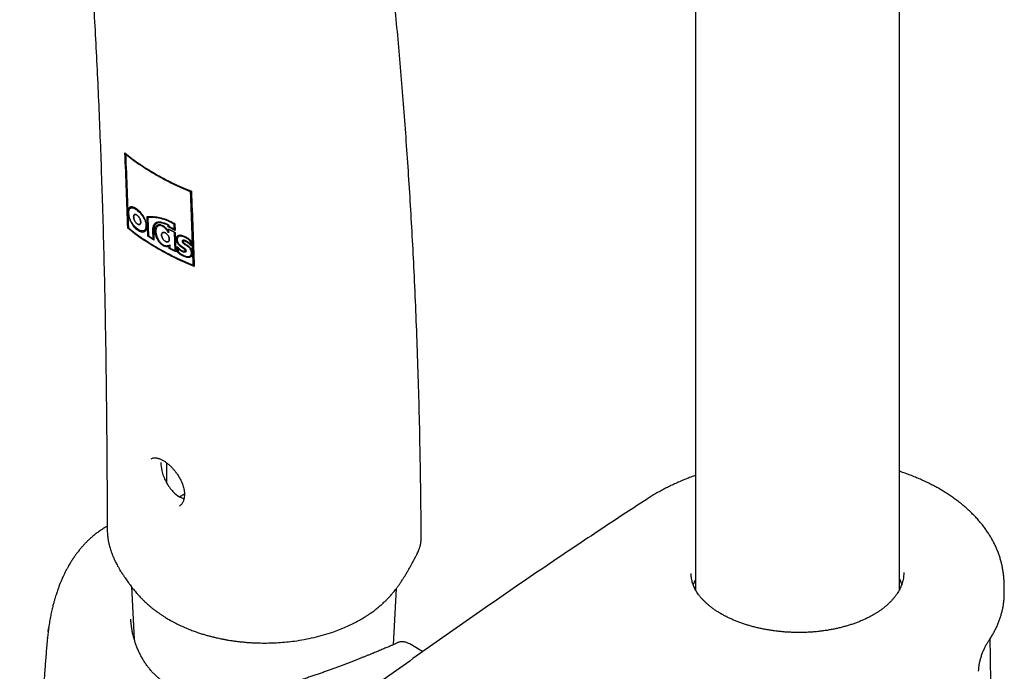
# Model space of a CAD drawing. Header units: millimetres. Extents: x 8 to 1577, y 12 to 2534.
# Tile 10 of 65: x 1339 to 1425, y 748 to 805. Entities that reach past the tile are written whole.
import ezdxf

# ---------------------------------------------------------------- set-up
doc = ezdxf.new("R2010")
doc.units = ezdxf.units.MM

msp = doc.modelspace()

# ---------------------------------------------------------------- linework, layer by layer
at = {"color": 7, "linetype": 'Continuous', "lineweight": 30}
for p, q in [((1415.734, 755.187), (1415.734, 1046.918)), ((1397.934, 1041.382), (1397.934, 755.174)), ((1348.356, 793.028), (1348.353, 793.11)), ((1348.54, 788.202), (1348.533, 788.403)), ((1348.563, 787.539), (1348.556, 787.741)), ((1349.035, 787.884), (1349.021, 787.877)), ((1349.021, 787.877), (1349.021, 787.877)), ((1350.169, 785.979), (1350.11, 787.685)), ((1350.179, 787.597), (1350.327, 787.682)), ((1350.179, 787.597), (1350.234, 786.016)), ((1350.327, 787.682), (1350.743, 787.688)), ((1348.427, 786.69), (1348.488, 786.717)), ((1349.478, 787.001), (1349.478, 787.001)), ((1350.043, 786.592), (1349.99, 786.558)), ((1351.204, 786.953), (1351.059, 786.862)), ((1352.567, 786.491), (1351.962, 786.796)), ((1351.969, 786.597), (1352.498, 786.329)), ((1351.976, 786.405), (1351.969, 786.597)), ((1352.498, 786.329), (1351.969, 786.597)), ((1351.969, 786.597), (1351.976, 786.405)), ((1352.024, 786.842), (1352.488, 786.608)), ((1352.473, 787.023), (1352.536, 787.068)), ((1352.488, 786.608), (1352.473, 787.023)), ((1352.488, 786.608), (1352.561, 786.66)), ((1352.546, 787.057), (1352.567, 786.491)), ((1350.717, 785.641), (1350.169, 785.979)), ((1350.234, 786.016), (1350.645, 785.762)), ((1350.645, 785.762), (1350.621, 786.476)), ((1350.645, 785.762), (1350.711, 785.802)), ((1350.69, 786.434), (1350.717, 785.641)), ((1351.976, 786.405), (1351.98, 786.281)), ((1352.498, 786.329), (1352.574, 786.292)), ((1352.554, 784.723), (1352.498, 786.329)), ((1352.574, 786.292), (1352.632, 784.606)), ((1352.974, 786.032), (1352.843, 785.935)), ((1352.027, 784.911), (1352.021, 785.098)), ((1352.632, 784.606), (1352.027, 784.911)), ((1352.089, 785.233), (1352.098, 784.952)), ((1352.098, 784.952), (1352.554, 784.723)), ((1352.748, 784.623), (1352.732, 785.077)), ((1352.813, 784.91), (1352.866, 784.949)), ((1352.813, 784.91), (1352.823, 784.63)), ((1353.883, 785.57), (1353.932, 785.612)), ((1353.892, 785.304), (1353.883, 785.57)), ((1353.892, 785.304), (1353.97, 785.371)), ((1353.962, 785.587), (1353.978, 785.141)), ((1352.554, 784.723), (1352.626, 784.775)), ((1353.885, 784.264), (1354.001, 784.363)), ((1354, 784.364), (1354.058, 784.44)), ((1354.218, 783.492), (1354.137, 783.524)), ((1351.803, 766.237), (1351.806, 764.504)), ((1352.937, 763.273), (1353.37, 763.506)), ((1352.94, 763.271), (1353.37, 763.511)), ((1374.006, 759.64), (1374.005, 759.656)), ((1373.669, 758.326), (1373.658, 758.3)), ((1347.832, 756.759), (1347.78, 756.851)), ((1347.83, 756.758), (1347.847, 756.732)), ((1424.866, 755.036), (1424.849, 755.824)), ((1348.747, 755.431), (1348.989, 750.862)), ((1371.597, 750.372), (1371.857, 755.275)), ((1348.696, 752.596), (1348.696, 752.588)), ((1341.489, 751.512), (1341.523, 751.796)), ((1341.424, 750.934), (1341.429, 750.989)), ((1373.188, 750.352), (1373.184, 750.354)), ((1374.155, 749.759), (1373.187, 750.35))]:
    msp.add_line(p, q, dxfattribs=at)
at = {"color": 7, "linetype": 'Continuous', "lineweight": 30, "flags": 128}
for points in [[(1348.842, 788.503), (1348.761, 788.465), (1348.679, 788.426)], [(1349.845, 786.472), (1349.919, 786.512), (1349.992, 786.553)], [(1351.969, 786.597), (1351.973, 786.489), (1351.976, 786.405)]]:
    msp.add_lwpolyline(points, dxfattribs=at)
at = {"color": 7, "linetype": 'Continuous', "lineweight": 30}
for points, knots in [([(1374.014, 759.64), (1374.012, 760.232), (1374.005, 762.072), (1373.966, 765.131), (1373.9, 768.802), (1373.809, 772.414), (1373.696, 775.966), (1373.562, 779.459), (1373.411, 782.798), (1373.246, 785.988), (1373.07, 789.031), (1372.879, 792.024), (1372.673, 794.965), (1372.453, 797.856), (1372.22, 800.696), (1371.973, 803.485), (1371.715, 806.223), (1371.445, 808.91), (1371.164, 811.546), (1370.872, 814.132), (1370.577, 816.62), (1370.278, 819.013), (1369.979, 821.313), (1369.672, 823.568), (1369.359, 825.78), (1369.073, 827.717), (1368.819, 829.391), (1368.598, 830.808), (1368.376, 832.198), (1368.154, 833.553), (1367.935, 834.864), (1367.723, 836.109), (1367.517, 837.289), (1367.319, 838.405), (1367.125, 839.484), (1366.934, 840.524), (1366.747, 841.526), (1366.564, 842.491), (1366.386, 843.418), (1366.212, 844.308), (1366.044, 845.16), (1365.881, 845.972), (1365.725, 846.742), (1365.575, 847.473), (1365.431, 848.168), (1365.291, 848.835), (1365.156, 849.473), (1365.026, 850.082), (1364.903, 850.654), (1364.787, 851.19), (1364.687, 851.646), (1364.603, 852.029), (1364.533, 852.345), (1364.467, 852.642), (1364.406, 852.914), (1364.352, 853.154), (1364.307, 853.353), (1364.277, 853.486), (1364.259, 853.566), (1364.25, 853.606), (1364.242, 853.642), (1364.233, 853.684), (1364.217, 853.751), (1364.194, 853.854), (1364.161, 854), (1364.119, 854.184), (1364.068, 854.407), (1364.008, 854.668), (1363.939, 854.967), (1363.861, 855.305), (1363.774, 855.681), (1363.677, 856.094), (1363.571, 856.546), (1363.455, 857.035), (1363.329, 857.563), (1363.193, 858.129), (1363.047, 858.733), (1362.89, 859.374), (1362.722, 860.052), (1362.545, 860.762), (1362.358, 861.502), (1362.23, 862.003), (1362.165, 862.258)], [0, 0, 0, 0, 0.016216, 0.050377, 0.084108, 0.117405, 0.150264, 0.182681, 0.214652, 0.243566, 0.272101, 0.300255, 0.328026, 0.355413, 0.382415, 0.409029, 0.435255, 0.461092, 0.486538, 0.511592, 0.536255, 0.559149, 0.581692, 0.603886, 0.625729, 0.647222, 0.661529, 0.675677, 0.689642, 0.703237, 0.716423, 0.729199, 0.740869, 0.752175, 0.763117, 0.773694, 0.783907, 0.793756, 0.803241, 0.812362, 0.82112, 0.829513, 0.837403, 0.844943, 0.852131, 0.858969, 0.865665, 0.871988, 0.877936, 0.883511, 0.888712, 0.892199, 0.895494, 0.8986, 0.901507, 0.90404, 0.906124, 0.907757, 0.908223, 0.908633, 0.908989, 0.909355, 0.909961, 0.911081, 0.912605, 0.914531, 0.916862, 0.919595, 0.922732, 0.926272, 0.930215, 0.934561, 0.93931, 0.944462, 0.950017, 0.955996, 0.962381, 0.969172, 0.976368, 0.983969, 0.991828, 1, 1, 1, 1]), ([(1339.005, 858.432), (1339.008, 858.415), (1339.167, 857.676), (1339.457, 856.234), (1339.878, 854.095), (1340.28, 851.95), (1340.671, 849.762), (1341.052, 847.529), (1341.422, 845.25), (1341.781, 842.926), (1342.129, 840.556), (1342.465, 838.141), (1342.788, 835.679), (1343.097, 833.187), (1343.393, 830.664), (1343.674, 828.111), (1343.942, 825.514), (1344.204, 822.8), (1344.46, 819.966), (1344.706, 817.01), (1344.937, 814.002), (1345.153, 810.942), (1345.353, 807.83), (1345.535, 804.727), (1345.698, 801.636), (1345.845, 798.56), (1345.979, 795.439), (1346.099, 792.272), (1346.21, 788.935), (1346.311, 785.422), (1346.4, 781.731), (1346.474, 777.987), (1346.533, 774.189), (1346.578, 770.338), (1346.609, 766.436), (1346.627, 763.155), (1346.63, 761.171), (1346.631, 760.509)], [0, 0, 0, 0, 0.000581, 0.024852, 0.0481, 0.071702, 0.095657, 0.119967, 0.144631, 0.169651, 0.195027, 0.220758, 0.246846, 0.273289, 0.299606, 0.326267, 0.35327, 0.380615, 0.410528, 0.440839, 0.471546, 0.502647, 0.534141, 0.566025, 0.596444, 0.627205, 0.658307, 0.689747, 0.721522, 0.757377, 0.793639, 0.830304, 0.867365, 0.904817, 0.942651, 0.98086, 1, 1, 1, 1]), ([(1348.181, 793.246), (1348.383, 793.082), (1348.786, 792.753), (1349.443, 792.289), (1350.13, 791.842), (1350.847, 791.414), (1351.586, 791.002), (1352.352, 790.609), (1353.145, 790.237), (1353.7, 790.012), (1353.978, 789.9)], [0, 0, 0, 0, 0.124983, 0.249983, 0.374977, 0.5, 0.625023, 0.750017, 0.875017, 1, 1, 1, 1]), ([(1348.427, 786.69), (1348.39, 787.785), (1348.315, 789.975), (1348.226, 792.156), (1348.181, 793.246)], [0, 0, 0, 0, 0.499925, 1, 1, 1, 1]), ([(1348.242, 793.118), (1348.286, 792.054), (1348.373, 789.927), (1348.446, 787.79), (1348.482, 786.722)], [0, 0, 0, 0, 0.500073, 1, 1, 1, 1]), ([(1353.899, 789.852), (1353.629, 789.963), (1353.09, 790.184), (1352.318, 790.548), (1351.571, 790.932), (1350.85, 791.334), (1350.151, 791.752), (1349.48, 792.187), (1348.836, 792.639), (1348.44, 792.958), (1348.242, 793.118)], [0, 0, 0, 0, 0.124986, 0.249984, 0.374978, 0.5, 0.625022, 0.750016, 0.875014, 1, 1, 1, 1]), ([(1354.139, 783.456), (1354.103, 784.524), (1354.031, 786.661), (1353.943, 788.788), (1353.899, 789.852)], [0, 0, 0, 0, 0.499927, 1, 1, 1, 1]), ([(1353.978, 789.9), (1354.023, 788.81), (1354.113, 786.629), (1354.186, 784.439), (1354.223, 783.344)], [0, 0, 0, 0, 0.500075, 1, 1, 1, 1]), ([(1349.214, 788.346), (1349.268, 788.304), (1349.373, 788.225), (1349.527, 788.075), (1349.67, 787.906), (1349.802, 787.717), (1349.917, 787.509), (1350.005, 787.29), (1350.064, 787.073), (1350.088, 786.869), (1350.078, 786.685), (1350.032, 786.535), (1349.957, 786.421), (1349.852, 786.357), (1349.728, 786.339), (1349.589, 786.361), (1349.436, 786.424), (1349.276, 786.525), (1349.118, 786.653), (1348.971, 786.805), (1348.836, 786.98), (1348.715, 787.175), (1348.611, 787.39), (1348.532, 787.614), (1348.48, 787.836), (1348.457, 788.043), (1348.465, 788.225), (1348.505, 788.372), (1348.571, 788.48), (1348.664, 788.537), (1348.778, 788.548), (1348.908, 788.52), (1349.054, 788.454), (1349.159, 788.383), (1349.214, 788.346)], [0, 0, 0, 0, 0.0334886, 0.0643504, 0.0944445, 0.12478, 0.1553757, 0.1866978, 0.2180375, 0.2494143, 0.2807436, 0.3124651, 0.3437812, 0.3739497, 0.4039174, 0.4341433, 0.4656456, 0.4993277, 0.5327262, 0.5637084, 0.5939145, 0.6243274, 0.6550334, 0.6863867, 0.717915, 0.7493612, 0.7808192, 0.8126316, 0.8439855, 0.8742542, 0.9043192, 0.9346449, 0.9662403, 1, 1, 1, 1]), ([(1349.216, 788.266), (1349.165, 788.301), (1349.067, 788.368), (1348.93, 788.43), (1348.809, 788.455), (1348.704, 788.445), (1348.618, 788.392), (1348.558, 788.294), (1348.523, 788.16), (1348.515, 787.995), (1348.536, 787.807), (1348.584, 787.606), (1348.656, 787.403), (1348.751, 787.208), (1348.862, 787.03), (1348.986, 786.869), (1349.125, 786.726), (1349.274, 786.606), (1349.423, 786.511), (1349.566, 786.451), (1349.694, 786.431), (1349.808, 786.447), (1349.903, 786.505), (1349.971, 786.607), (1350.012, 786.745), (1350.021, 786.911), (1349.998, 787.099), (1349.945, 787.295), (1349.866, 787.493), (1349.762, 787.682), (1349.642, 787.855), (1349.51, 788.012), (1349.366, 788.152), (1349.267, 788.227), (1349.216, 788.266)], [0, 0, 0, 0, 0.0345202, 0.0665525, 0.0970973, 0.1272574, 0.1576324, 0.1883148, 0.2193283, 0.2505937, 0.2818641, 0.3129165, 0.3436723, 0.3741125, 0.4042303, 0.434602, 0.4663936, 0.5006935, 0.5350626, 0.5669823, 0.5974251, 0.6274696, 0.6576881, 0.6881978, 0.7191294, 0.7505269, 0.7819251, 0.8128661, 0.843416, 0.8737264, 0.9037357, 0.9339416, 0.9656323, 1, 1, 1, 1]), ([(1349.26, 787.054), (1349.231, 787.077), (1349.175, 787.122), (1349.098, 787.215), (1349.034, 787.319), (1348.984, 787.432), (1348.952, 787.55), (1348.939, 787.662), (1348.944, 787.761), (1348.97, 787.836), (1349.014, 787.88), (1349.074, 787.893), (1349.148, 787.876), (1349.204, 787.84), (1349.232, 787.822)], [0, 0, 0, 0, 0.08917, 0.171922, 0.251146, 0.329959, 0.411666, 0.499658, 0.587784, 0.669805, 0.74894, 0.828338, 0.911044, 1, 1, 1, 1]), ([(1349.016, 787.875), (1349.004, 787.867), (1348.98, 787.849), (1348.956, 787.801), (1348.943, 787.738), (1348.94, 787.661), (1348.948, 787.577), (1348.967, 787.49), (1348.996, 787.404), (1349.034, 787.32), (1349.08, 787.242), (1349.134, 787.169), (1349.195, 787.104), (1349.238, 787.071), (1349.26, 787.054)], [0, 0, 0, 0, 0.079062, 0.159338, 0.243904, 0.332366, 0.420527, 0.504996, 0.584772, 0.663563, 0.74264, 0.823601, 0.909612, 1, 1, 1, 1]), ([(1349.26, 787.054), (1349.239, 787.07), (1349.199, 787.101), (1349.14, 787.164), (1349.085, 787.236), (1349.036, 787.318), (1348.996, 787.405), (1348.966, 787.494), (1348.948, 787.58), (1348.94, 787.661), (1348.942, 787.735), (1348.956, 787.798), (1348.979, 787.847), (1349.004, 787.866), (1349.017, 787.875)], [0, 0, 0, 0, 0.084786, 0.166284, 0.250576, 0.332945, 0.415948, 0.499779, 0.581817, 0.666946, 0.751654, 0.833582, 0.917021, 1, 1, 1, 1]), ([(1349.07, 787.887), (1349.084, 787.886), (1349.116, 787.885), (1349.171, 787.862), (1349.212, 787.835), (1349.232, 787.822)], [0, 0, 0, 0, 0.295759, 0.641179, 1, 1, 1, 1]), ([(1349.232, 787.822), (1349.211, 787.836), (1349.168, 787.864), (1349.114, 787.886), (1349.084, 787.887), (1349.071, 787.887)], [0, 0, 0, 0, 0.380093, 0.74368, 1, 1, 1, 1]), ([(1349.521, 787.042), (1349.528, 787.054), (1349.544, 787.081), (1349.557, 787.141), (1349.559, 787.218), (1349.55, 787.302), (1349.53, 787.39), (1349.5, 787.476), (1349.46, 787.558), (1349.413, 787.636), (1349.357, 787.708), (1349.296, 787.772), (1349.254, 787.805), (1349.232, 787.822)], [0, 0, 0, 0, 0.068214, 0.161736, 0.260371, 0.358863, 0.453181, 0.541963, 0.629562, 0.717081, 0.806493, 0.901145, 1, 1, 1, 1]), ([(1349.232, 787.822), (1349.261, 787.799), (1349.316, 787.755), (1349.394, 787.663), (1349.46, 787.56), (1349.512, 787.447), (1349.546, 787.33), (1349.56, 787.217), (1349.555, 787.117), (1349.528, 787.042), (1349.482, 786.996), (1349.42, 786.983), (1349.344, 787), (1349.288, 787.036), (1349.26, 787.054)], [0, 0, 0, 0, 0.0882186, 0.1705719, 0.2498313, 0.3290058, 0.4113352, 0.5002012, 0.588848, 0.670544, 0.7489188, 0.8276611, 0.9102905, 1, 1, 1, 1]), ([(1349.232, 787.822), (1349.253, 787.806), (1349.293, 787.774), (1349.353, 787.712), (1349.409, 787.641), (1349.459, 787.559), (1349.501, 787.473), (1349.531, 787.385), (1349.55, 787.299), (1349.558, 787.219), (1349.557, 787.144), (1349.543, 787.082), (1349.528, 787.044), (1349.515, 787.033), (1349.515, 787.032)], [0, 0, 0, 0, 0.091899, 0.180504, 0.271897, 0.361461, 0.451543, 0.542625, 0.631657, 0.72413, 0.816381, 0.905038, 0.995728, 1, 1, 1, 1]), ([(1350.11, 787.685), (1350.206, 787.691), (1350.392, 787.704), (1350.677, 787.698), (1350.954, 787.672), (1351.204, 787.628), (1351.435, 787.567), (1351.651, 787.497), (1351.91, 787.397), (1352.208, 787.256), (1352.434, 787.123), (1352.546, 787.057)], [0, 0, 0, 0, 0.139248, 0.268916, 0.389421, 0.50128, 0.581256, 0.668063, 0.753993, 0.877146, 1, 1, 1, 1]), ([(1352.473, 787.023), (1352.368, 787.083), (1352.157, 787.204), (1351.898, 787.322), (1351.694, 787.402), (1351.539, 787.455), (1351.389, 787.498), (1351.203, 787.544), (1350.981, 787.582), (1350.718, 787.607), (1350.447, 787.613), (1350.271, 787.603), (1350.179, 787.597)], [0, 0, 0, 0, 0.122252, 0.245023, 0.307069, 0.369773, 0.435559, 0.496713, 0.608958, 0.72997, 0.860195, 1, 1, 1, 1]), ([(1354.223, 783.344), (1353.945, 783.456), (1353.39, 783.68), (1352.596, 784.052), (1351.83, 784.444), (1351.09, 784.856), (1350.374, 785.284), (1349.687, 785.731), (1349.031, 786.197), (1348.628, 786.526), (1348.427, 786.69)], [0, 0, 0, 0, 0.124988, 0.249988, 0.37498, 0.5, 0.62502, 0.750012, 0.875012, 1, 1, 1, 1]), ([(1348.482, 786.722), (1348.68, 786.562), (1349.075, 786.242), (1349.718, 785.789), (1350.389, 785.354), (1351.088, 784.936), (1351.809, 784.534), (1352.556, 784.15), (1353.328, 783.787), (1353.869, 783.566), (1354.139, 783.456)], [0, 0, 0, 0, 0.124991, 0.249989, 0.37498, 0.5, 0.625019, 0.750011, 0.875009, 1, 1, 1, 1]), ([(1349.26, 787.054), (1349.282, 787.04), (1349.324, 787.012), (1349.384, 786.99), (1349.437, 786.984), (1349.465, 786.996), (1349.479, 787.001)], [0, 0, 0, 0, 0.272021, 0.530416, 0.772814, 1, 1, 1, 1]), ([(1349.479, 787.001), (1349.464, 786.996), (1349.434, 786.984), (1349.38, 786.991), (1349.321, 787.014), (1349.28, 787.04), (1349.26, 787.054)], [0, 0, 0, 0, 0.242246, 0.49651, 0.742307, 1, 1, 1, 1]), ([(1350.125, 787.245), (1350.131, 787.225), (1350.155, 787.139), (1350.166, 786.997), (1350.165, 786.861), (1350.146, 786.801), (1350.141, 786.786)], [0, 0, 0, 0, 0.11463, 0.493853, 0.873063, 1, 1, 1, 1]), ([(1350.621, 786.476), (1350.62, 786.524), (1350.62, 786.619), (1350.633, 786.75), (1350.658, 786.869), (1350.696, 786.972), (1350.75, 787.056), (1350.817, 787.124), (1350.895, 787.175), (1351.01, 787.219), (1351.17, 787.24), (1351.384, 787.22), (1351.621, 787.156), (1351.79, 787.083), (1351.878, 787.045)], [0, 0, 0, 0, 0.0667041, 0.1326256, 0.1970341, 0.2594622, 0.3215017, 0.3840242, 0.446202, 0.5070631, 0.6257214, 0.7449061, 0.8685491, 1, 1, 1, 1]), ([(1351.885, 786.963), (1351.801, 787), (1351.637, 787.07), (1351.408, 787.13), (1351.204, 787.149), (1351.053, 787.13), (1350.947, 787.089), (1350.877, 787.042), (1350.818, 786.979), (1350.768, 786.9), (1350.729, 786.806), (1350.703, 786.695), (1350.689, 786.572), (1350.69, 786.481), (1350.69, 786.434)], [0, 0, 0, 0, 0.135124, 0.26174, 0.382316, 0.499695, 0.55905, 0.617924, 0.677202, 0.737747, 0.801345, 0.865685, 0.931634, 1, 1, 1, 1]), ([(1350.944, 787.19), (1350.927, 787.174), (1350.887, 787.137), (1350.84, 787.057), (1350.811, 786.991), (1350.803, 786.951), (1350.803, 786.95)], [0, 0, 0, 0, 0.2654586, 0.6247023, 0.9863796, 1, 1, 1, 1]), ([(1352.021, 785.098), (1351.99, 785.087), (1351.931, 785.067), (1351.834, 785.058), (1351.734, 785.068), (1351.631, 785.098), (1351.526, 785.148), (1351.422, 785.217), (1351.32, 785.306), (1351.222, 785.412), (1351.131, 785.53), (1351.049, 785.655), (1350.978, 785.786), (1350.919, 785.921), (1350.872, 786.055), (1350.838, 786.186), (1350.816, 786.316), (1350.806, 786.441), (1350.808, 786.56), (1350.824, 786.667), (1350.853, 786.762), (1350.895, 786.844), (1350.949, 786.91), (1351.015, 786.959), (1351.092, 786.989), (1351.178, 787), (1351.274, 786.991), (1351.378, 786.96), (1351.485, 786.909), (1351.592, 786.839), (1351.698, 786.753), (1351.8, 786.65), (1351.896, 786.534), (1351.949, 786.448), (1351.976, 786.405)], [0, 0, 0, 0, 0.034112, 0.066327, 0.09723, 0.127483, 0.158061, 0.188048, 0.218336, 0.249791, 0.281348, 0.312344, 0.343431, 0.375255, 0.405999, 0.436826, 0.468221, 0.500645, 0.532451, 0.564213, 0.595555, 0.626601, 0.658422, 0.689191, 0.719557, 0.750195, 0.781197, 0.812504, 0.843491, 0.874433, 0.905623, 0.936457, 0.968294, 1, 1, 1, 1]), ([(1351.98, 786.281), (1351.953, 786.325), (1351.902, 786.411), (1351.82, 786.532), (1351.731, 786.64), (1351.633, 786.732), (1351.531, 786.805), (1351.429, 786.861), (1351.329, 786.897), (1351.234, 786.911), (1351.149, 786.903), (1351.074, 786.875), (1351.01, 786.829), (1350.958, 786.765), (1350.918, 786.686), (1350.891, 786.592), (1350.877, 786.486), (1350.877, 786.37), (1350.892, 786.245), (1350.92, 786.115), (1350.96, 785.983), (1351.013, 785.852), (1351.077, 785.724), (1351.151, 785.601), (1351.235, 785.487), (1351.326, 785.384), (1351.424, 785.296), (1351.524, 785.229), (1351.623, 785.182), (1351.732, 785.151), (1351.848, 785.151), (1351.968, 785.184), (1352.048, 785.216), (1352.089, 785.233)], [0, 0, 0, 0, 0.033585, 0.064815, 0.094631, 0.124624, 0.155133, 0.1857, 0.216331, 0.247006, 0.277487, 0.30787, 0.338405, 0.369223, 0.400371, 0.431846, 0.463632, 0.495729, 0.527893, 0.55986, 0.5916, 0.623052, 0.65417, 0.684953, 0.71549, 0.745996, 0.776297, 0.806069, 0.835633, 0.865148, 0.905969, 0.951115, 1, 1, 1, 1]), ([(1351.204, 786.951), (1351.208, 786.954), (1351.231, 786.972), (1351.26, 786.979), (1351.283, 786.985)], [0, 0, 0, 0, 0.195287, 1, 1, 1, 1]), ([(1351.878, 787.045), (1351.895, 787.033), (1351.923, 787.012), (1351.958, 786.976), (1351.987, 786.936), (1352.009, 786.89), (1352.019, 786.857), (1352.024, 786.842)], [0, 0, 0, 0, 0.258776, 0.428268, 0.57829, 0.809545, 1, 1, 1, 1]), ([(1351.962, 786.796), (1351.961, 786.812), (1351.958, 786.844), (1351.945, 786.887), (1351.93, 786.918), (1351.917, 786.938), (1351.901, 786.954), (1351.891, 786.96), (1351.885, 786.963)], [0, 0, 0, 0, 0.289616, 0.5534983, 0.6838367, 0.7955689, 0.8972554, 1, 1, 1, 1]), ([(1352.498, 786.329), (1352.398, 786.378), (1352.22, 786.466), (1352.046, 786.557), (1351.969, 786.597)], [0, 0, 0, 0, 0.559988, 1, 1, 1, 1]), ([(1351.718, 785.533), (1351.695, 785.548), (1351.649, 785.578), (1351.585, 785.639), (1351.527, 785.707), (1351.476, 785.782), (1351.434, 785.861), (1351.402, 785.943), (1351.381, 786.024), (1351.373, 786.103), (1351.379, 786.173), (1351.399, 786.23), (1351.43, 786.273), (1351.486, 786.312), (1351.561, 786.322), (1351.645, 786.303), (1351.691, 786.281), (1351.714, 786.27)], [0, 0, 0, 0, 0.064454, 0.127208, 0.188959, 0.250207, 0.311376, 0.37295, 0.435598, 0.500281, 0.564693, 0.626824, 0.687957, 0.748953, 0.871989, 0.935233, 1, 1, 1, 1]), ([(1351.714, 786.27), (1351.691, 786.281), (1351.645, 786.303), (1351.58, 786.318), (1351.521, 786.318), (1351.471, 786.303), (1351.429, 786.274), (1351.398, 786.23), (1351.379, 786.173), (1351.374, 786.103), (1351.381, 786.025), (1351.402, 785.943), (1351.434, 785.862), (1351.476, 785.782), (1351.526, 785.707), (1351.585, 785.639), (1351.649, 785.578), (1351.695, 785.548), (1351.718, 785.533)], [0, 0, 0, 0, 0.0650444, 0.1293543, 0.1912983, 0.2525788, 0.3135567, 0.3739949, 0.4366423, 0.5001894, 0.5638536, 0.6272528, 0.6882663, 0.7495766, 0.8108252, 0.8723188, 0.9358753, 1, 1, 1, 1]), ([(1351.718, 785.533), (1351.74, 785.521), (1351.786, 785.496), (1351.85, 785.481), (1351.908, 785.482), (1351.958, 785.499), (1351.999, 785.532), (1352.03, 785.579), (1352.049, 785.639), (1352.056, 785.71), (1352.05, 785.788), (1352.03, 785.87), (1351.999, 785.951), (1351.958, 786.03), (1351.907, 786.104), (1351.848, 786.17), (1351.783, 786.229), (1351.737, 786.256), (1351.714, 786.27)], [0, 0, 0, 0, 0.06347, 0.126125, 0.186221, 0.246964, 0.307918, 0.369791, 0.434083, 0.499627, 0.564808, 0.629104, 0.690608, 0.751484, 0.81213, 0.872551, 0.935771, 1, 1, 1, 1]), ([(1351.714, 786.27), (1351.737, 786.256), (1351.783, 786.228), (1351.849, 786.17), (1351.907, 786.104), (1351.958, 786.03), (1351.999, 785.951), (1352.03, 785.87), (1352.05, 785.789), (1352.056, 785.711), (1352.05, 785.64), (1352.033, 785.58), (1352.002, 785.533), (1351.96, 785.5), (1351.909, 785.48), (1351.851, 785.479), (1351.786, 785.496), (1351.741, 785.52), (1351.718, 785.533)], [0, 0, 0, 0, 0.065282, 0.127563, 0.18824, 0.248409, 0.308923, 0.3705, 0.433843, 0.499748, 0.564576, 0.62576, 0.686375, 0.749762, 0.813362, 0.874306, 0.935548, 1, 1, 1, 1]), ([(1352.998, 785.109), (1352.953, 785.149), (1352.865, 785.227), (1352.762, 785.378), (1352.703, 785.508), (1352.675, 785.611), (1352.66, 785.711), (1352.663, 785.804), (1352.687, 785.884), (1352.722, 785.954), (1352.77, 786.01), (1352.831, 786.046), (1352.897, 786.07), (1352.995, 786.078), (1353.124, 786.061), (1353.265, 786.022), (1353.407, 785.963), (1353.549, 785.889), (1353.689, 785.801), (1353.828, 785.702), (1353.917, 785.626), (1353.962, 785.587)], [0, 0, 0, 0, 0.064705, 0.127205, 0.188026, 0.218837, 0.250757, 0.312724, 0.344697, 0.378078, 0.440282, 0.470413, 0.500478, 0.558755, 0.622779, 0.686353, 0.750502, 0.812654, 0.874468, 0.936677, 1, 1, 1, 1]), ([(1353.883, 785.57), (1353.801, 785.635), (1353.678, 785.734), (1353.505, 785.835), (1353.372, 785.9), (1353.241, 785.952), (1353.118, 785.983), (1353.007, 785.992), (1352.91, 785.977), (1352.83, 785.932), (1352.772, 785.86), (1352.739, 785.763), (1352.737, 785.646), (1352.766, 785.519), (1352.825, 785.391), (1352.911, 785.27), (1352.983, 785.207), (1353.02, 785.174)], [0, 0, 0, 0, 0.130611, 0.196314, 0.265625, 0.33459, 0.39945, 0.461172, 0.521225, 0.581481, 0.642207, 0.702832, 0.763485, 0.822733, 0.880126, 0.938253, 1, 1, 1, 1]), ([(1353.043, 786.068), (1353.042, 786.068), (1353.014, 786.063), (1352.994, 786.046), (1352.974, 786.03)], [0, 0, 0, 0, 0.033894, 1, 1, 1, 1]), ([(1352.732, 785.077), (1352.792, 785.017), (1352.902, 784.908), (1353.066, 784.778), (1353.179, 784.714), (1353.244, 784.689), (1353.269, 784.681), (1353.293, 784.675), (1353.316, 784.671), (1353.347, 784.668), (1353.382, 784.669), (1353.415, 784.684), (1353.43, 784.705), (1353.434, 784.726), (1353.433, 784.748), (1353.423, 784.781), (1353.399, 784.817), (1353.369, 784.848), (1353.341, 784.874), (1353.315, 784.895), (1353.283, 784.918), (1353.232, 784.951), (1353.153, 785.002), (1353.071, 785.054), (1353.018, 785.094), (1352.998, 785.109)], [0, 0, 0, 0, 0.157734, 0.290165, 0.401335, 0.421624, 0.441398, 0.460732, 0.479709, 0.498415, 0.537634, 0.571027, 0.598482, 0.611367, 0.624413, 0.649734, 0.677649, 0.702058, 0.728657, 0.749649, 0.764638, 0.80608, 0.870317, 0.951478, 1, 1, 1, 1]), ([(1353.506, 785.265), (1353.537, 785.247), (1353.593, 785.214), (1353.674, 785.163), (1353.746, 785.107), (1353.818, 785.044), (1353.886, 784.971), (1353.945, 784.89), (1353.994, 784.805), (1354.03, 784.718), (1354.054, 784.631), (1354.07, 784.518), (1354.061, 784.386), (1354.021, 784.275), (1353.972, 784.207), (1353.912, 784.155), (1353.835, 784.127), (1353.746, 784.118), (1353.646, 784.121), (1353.51, 784.146), (1353.342, 784.204), (1353.173, 784.284), (1353.013, 784.384), (1352.868, 784.493), (1352.786, 784.582), (1352.748, 784.623)], [0, 0, 0, 0, 0.03753, 0.066204, 0.095753, 0.125865, 0.157428, 0.188947, 0.219866, 0.251188, 0.282236, 0.314688, 0.378993, 0.441896, 0.472165, 0.500636, 0.55651, 0.587004, 0.619714, 0.683923, 0.75279, 0.82034, 0.885712, 0.947052, 1, 1, 1, 1]), ([(1353.022, 785.172), (1353.042, 785.158), (1353.087, 785.125), (1353.161, 785.078), (1353.239, 785.027), (1353.305, 784.985), (1353.36, 784.942), (1353.408, 784.899), (1353.456, 784.845), (1353.489, 784.792), (1353.504, 784.749), (1353.512, 784.706), (1353.507, 784.658), (1353.484, 784.613), (1353.443, 784.586), (1353.394, 784.581), (1353.341, 784.583), (1353.256, 784.601), (1353.131, 784.658), (1352.973, 784.766), (1352.869, 784.86), (1352.813, 784.91)], [0, 0, 0, 0, 0.044137, 0.100454, 0.159488, 0.211906, 0.242757, 0.280932, 0.321855, 0.363089, 0.383706, 0.40434, 0.446199, 0.488947, 0.531952, 0.574257, 0.607182, 0.65607, 0.758349, 0.871461, 1, 1, 1, 1]), ([(1352.823, 784.63), (1352.859, 784.595), (1352.936, 784.52), (1353.072, 784.426), (1353.226, 784.337), (1353.389, 784.264), (1353.546, 784.211), (1353.682, 784.192), (1353.794, 784.207), (1353.885, 784.254), (1353.949, 784.339), (1353.983, 784.455), (1353.987, 784.589), (1353.955, 784.733), (1353.883, 784.876), (1353.788, 784.986), (1353.692, 785.068), (1353.599, 785.132), (1353.533, 785.17), (1353.498, 785.191)], [0, 0, 0, 0, 0.054881, 0.118486, 0.190024, 0.268311, 0.341523, 0.403971, 0.46012, 0.514922, 0.573131, 0.634907, 0.697093, 0.756861, 0.814021, 0.872075, 0.910745, 0.951212, 1, 1, 1, 1]), ([(1353.497, 785.191), (1353.47, 785.207), (1353.424, 785.234), (1353.367, 785.271), (1353.322, 785.308), (1353.283, 785.347), (1353.243, 785.394), (1353.21, 785.449), (1353.193, 785.506), (1353.19, 785.559), (1353.203, 785.605), (1353.231, 785.636), (1353.268, 785.653), (1353.32, 785.657), (1353.393, 785.639), (1353.477, 785.607), (1353.559, 785.56), (1353.65, 785.497), (1353.763, 785.415), (1353.848, 785.343), (1353.892, 785.304)], [0, 0, 0, 0, 0.064995, 0.113238, 0.142514, 0.180489, 0.221698, 0.262325, 0.303285, 0.3457, 0.389149, 0.43378, 0.475473, 0.512436, 0.580137, 0.655786, 0.718114, 0.779918, 0.883726, 1, 1, 1, 1]), ([(1353.978, 785.141), (1353.927, 785.187), (1353.832, 785.274), (1353.714, 785.368), (1353.633, 785.43), (1353.579, 785.469), (1353.521, 785.502), (1353.454, 785.536), (1353.382, 785.561), (1353.326, 785.562), (1353.293, 785.549), (1353.276, 785.533), (1353.268, 785.509), (1353.27, 785.485), (1353.278, 785.463), (1353.288, 785.445), (1353.302, 785.425), (1353.322, 785.4), (1353.345, 785.374), (1353.38, 785.342), (1353.433, 785.309), (1353.478, 785.282), (1353.506, 785.265)], [0, 0, 0, 0, 0.154241, 0.287036, 0.341865, 0.389434, 0.441585, 0.501801, 0.575156, 0.641962, 0.672048, 0.69877, 0.724729, 0.750333, 0.763287, 0.778413, 0.796237, 0.817084, 0.849461, 0.874657, 0.921344, 1, 1, 1, 1]), ([(1353.333, 785.557), (1353.328, 785.571), (1353.316, 785.605), (1353.312, 785.638), (1353.316, 785.653), (1353.316, 785.653)], [0, 0, 0, 0, 0.427368, 0.992271, 1, 1, 1, 1]), ([(1353.506, 784.679), (1353.495, 784.679), (1353.467, 784.68), (1353.436, 784.687), (1353.418, 784.692)], [0, 0, 0, 0, 0.391564, 1, 1, 1, 1]), ([(1350.475, 766.58), (1350.513, 766.599), (1350.587, 766.635), (1350.719, 766.66), (1350.855, 766.66), (1350.978, 766.643), (1351.095, 766.615), (1351.221, 766.573), (1351.364, 766.511), (1351.537, 766.42), (1351.735, 766.294), (1351.956, 766.125), (1352.158, 765.944), (1352.336, 765.761), (1352.49, 765.584), (1352.636, 765.397), (1352.788, 765.18), (1352.94, 764.932), (1353.083, 764.654), (1353.191, 764.396), (1353.269, 764.163), (1353.321, 763.958), (1353.356, 763.759), (1353.375, 763.553), (1353.374, 763.344), (1353.35, 763.141), (1353.308, 762.972), (1353.25, 762.823), (1353.182, 762.702), (1353.101, 762.599), (1353.013, 762.513), (1352.942, 762.467), (1352.904, 762.443)], [0, 0, 0, 0, 0.041506, 0.079192, 0.112702, 0.14051, 0.163682, 0.189175, 0.217857, 0.247545, 0.287821, 0.328778, 0.369955, 0.401006, 0.431993, 0.462874, 0.493711, 0.534786, 0.57583, 0.616831, 0.647542, 0.67823, 0.708493, 0.737908, 0.775781, 0.812167, 0.847548, 0.876959, 0.909929, 0.93564, 0.96567, 1, 1, 1, 1]), ([(1351.305, 766.249), (1351.323, 766.016), (1351.352, 765.639), (1351.536, 765.053), (1351.759, 764.556), (1352.047, 764.094), (1352.435, 763.636), (1352.878, 763.258), (1353.207, 763.164), (1353.342, 763.125)], [0, 0, 0, 0, 0.186885, 0.30293, 0.433812, 0.562664, 0.678066, 0.867783, 1, 1, 1, 1]), ([(1397.934, 765.126), (1397.88, 765.107), (1397.672, 765.033), (1397.317, 764.897), (1396.873, 764.719), (1396.437, 764.532), (1396.01, 764.338), (1395.589, 764.136), (1395.178, 763.927), (1394.776, 763.71), (1394.384, 763.485), (1394.03, 763.273), (1393.812, 763.131), (1393.717, 763.07)], [0, 0, 0, 0, 0.0345229, 0.1331303, 0.2314638, 0.3291737, 0.4278433, 0.5266732, 0.6256499, 0.7247572, 0.8239766, 0.9232874, 1, 1, 1, 1]), ([(1419.239, 763.934), (1419.123, 764), (1418.876, 764.141), (1418.488, 764.345), (1418.077, 764.549), (1417.656, 764.744), (1417.226, 764.93), (1416.787, 765.108), (1416.341, 765.276), (1415.99, 765.402), (1415.785, 765.468), (1415.734, 765.485)], [0, 0, 0, 0, 0.10917, 0.230825, 0.35252, 0.474208, 0.595857, 0.717436, 0.838981, 0.95965, 1, 1, 1, 1]), ([(1424.848, 755.822), (1424.848, 755.853), (1424.847, 755.997), (1424.829, 756.254), (1424.795, 756.592), (1424.744, 756.93), (1424.678, 757.268), (1424.597, 757.605), (1424.5, 757.94), (1424.389, 758.273), (1424.262, 758.603), (1424.121, 758.929), (1423.966, 759.25), (1423.795, 759.568), (1423.609, 759.883), (1423.408, 760.196), (1423.192, 760.505), (1422.96, 760.81), (1422.715, 761.11), (1422.455, 761.404), (1422.182, 761.693), (1421.896, 761.975), (1421.598, 762.25), (1421.286, 762.518), (1420.962, 762.78), (1420.623, 763.037), (1420.273, 763.285), (1419.911, 763.527), (1419.567, 763.743), (1419.338, 763.876), (1419.239, 763.934)], [0, 0, 0, 0, 0.009822, 0.045097, 0.080561, 0.116248, 0.152127, 0.188161, 0.224312, 0.260536, 0.296791, 0.333019, 0.369171, 0.405213, 0.441916, 0.478824, 0.515999, 0.553393, 0.590952, 0.628626, 0.666358, 0.704091, 0.741762, 0.779294, 0.817468, 0.855591, 0.893795, 0.932061, 0.970373, 1, 1, 1, 1]), ([(1393.717, 763.07), (1393.096, 762.665), (1391.672, 761.737), (1389.458, 760.273), (1387.072, 758.683), (1384.699, 757.082), (1382.338, 755.474), (1379.988, 753.856), (1377.651, 752.229), (1375.326, 750.595), (1373.013, 748.949), (1371.404, 747.798), (1370.569, 747.191), (1370.498, 747.14)], [0, 0, 0, 0, 0.078434, 0.179914, 0.281364, 0.382781, 0.484162, 0.585505, 0.686808, 0.788067, 0.889277, 0.990605, 1, 1, 1, 1]), ([(1346.63, 760.686), (1346.58, 760.659), (1346.431, 760.576), (1346.183, 760.421), (1345.887, 760.22), (1345.599, 760.004), (1345.335, 759.787), (1345.096, 759.574), (1344.878, 759.366), (1344.675, 759.157), (1344.479, 758.943), (1344.285, 758.717), (1344.1, 758.488), (1343.924, 758.253), (1343.752, 758.012), (1343.575, 757.747), (1343.425, 757.507), (1343.308, 757.31), (1343.229, 757.171), (1343.167, 757.058), (1343.117, 756.967), (1343.066, 756.872), (1343.003, 756.75), (1342.919, 756.583), (1342.808, 756.352), (1342.681, 756.072), (1342.55, 755.76), (1342.432, 755.462), (1342.338, 755.207), (1342.264, 754.993), (1342.201, 754.806), (1342.135, 754.599), (1342.063, 754.361), (1341.986, 754.089), (1341.899, 753.76), (1341.804, 753.368), (1341.706, 752.906), (1341.61, 752.391), (1341.557, 752.026), (1341.529, 751.835)], [0, 0, 0, 0, 0.017311, 0.051703, 0.088707, 0.125648, 0.159835, 0.191322, 0.221054, 0.249329, 0.277393, 0.306485, 0.336941, 0.363192, 0.391741, 0.422545, 0.45479, 0.47273, 0.487795, 0.499988, 0.509306, 0.517094, 0.530541, 0.547986, 0.569439, 0.602243, 0.633616, 0.66311, 0.690749, 0.708164, 0.72519, 0.744725, 0.767331, 0.793017, 0.821795, 0.85971, 0.901997, 0.948728, 1, 1, 1, 1]), ([(1346.632, 760.514), (1346.633, 760.413), (1346.637, 760.228), (1346.656, 759.977), (1346.679, 759.778), (1346.701, 759.621), (1346.723, 759.49), (1346.746, 759.366), (1346.775, 759.227), (1346.813, 759.06), (1346.862, 758.872), (1346.922, 758.67), (1346.988, 758.468), (1347.061, 758.267), (1347.135, 758.08), (1347.195, 757.938), (1347.24, 757.838), (1347.273, 757.765), (1347.316, 757.674), (1347.375, 757.553), (1347.452, 757.401), (1347.552, 757.217), (1347.674, 757.004), (1347.767, 756.855), (1347.817, 756.775)], [0, 0, 0, 0, 0.075063, 0.137998, 0.18883, 0.229427, 0.263726, 0.291954, 0.325135, 0.36968, 0.421531, 0.472423, 0.528707, 0.582376, 0.633239, 0.678337, 0.698007, 0.716184, 0.740641, 0.774311, 0.817144, 0.869082, 0.930056, 1, 1, 1, 1]), ([(1373.665, 758.307), (1373.693, 758.362), (1373.744, 758.463), (1373.803, 758.601), (1373.847, 758.714), (1373.881, 758.811), (1373.909, 758.903), (1373.934, 758.996), (1373.962, 759.114), (1373.989, 759.264), (1374.012, 759.449), (1374.015, 759.586), (1374.016, 759.66)], [0, 0, 0, 0, 0.129896, 0.236623, 0.32067, 0.403586, 0.462845, 0.526892, 0.610186, 0.716568, 0.846402, 1, 1, 1, 1]), ([(1352.031, 752.557), (1352.185, 752.471), (1352.483, 752.303), (1352.939, 752.077), (1353.38, 751.876), (1353.805, 751.7), (1354.208, 751.547), (1354.586, 751.416), (1354.938, 751.303), (1355.263, 751.206), (1355.572, 751.121), (1355.86, 751.048), (1356.124, 750.985), (1356.347, 750.936), (1356.528, 750.898), (1356.668, 750.87), (1356.764, 750.851), (1356.828, 750.839), (1356.889, 750.828), (1356.973, 750.812), (1357.098, 750.79), (1357.282, 750.759), (1357.529, 750.721), (1357.83, 750.679), (1358.153, 750.639), (1358.484, 750.605), (1358.821, 750.575), (1359.164, 750.551), (1359.617, 750.528), (1360.186, 750.513), (1360.872, 750.519), (1361.569, 750.55), (1362.27, 750.606), (1363.027, 750.694), (1363.832, 750.822), (1364.68, 750.998), (1365.507, 751.212), (1366.25, 751.445), (1366.9, 751.683), (1367.453, 751.912), (1367.956, 752.145), (1368.412, 752.378), (1368.762, 752.575), (1369.017, 752.728), (1369.179, 752.83), (1369.298, 752.906), (1369.379, 752.96), (1369.442, 753.002), (1369.518, 753.054), (1369.622, 753.125), (1369.754, 753.22), (1369.906, 753.332), (1370.064, 753.453), (1370.216, 753.574), (1370.357, 753.691), (1370.488, 753.804), (1370.625, 753.926), (1370.779, 754.068), (1370.953, 754.237), (1371.122, 754.409), (1371.268, 754.566), (1371.39, 754.703), (1371.499, 754.828), (1371.602, 754.952), (1371.72, 755.097), (1371.859, 755.275), (1372.002, 755.467), (1372.157, 755.684), (1372.289, 755.88), (1372.39, 756.034), (1372.456, 756.136), (1372.515, 756.23), (1372.577, 756.33), (1372.647, 756.445), (1372.725, 756.575), (1372.802, 756.705), (1372.878, 756.837), (1372.955, 756.974), (1373.035, 757.117), (1373.108, 757.249), (1373.174, 757.37), (1373.241, 757.495), (1373.316, 757.633), (1373.382, 757.758), (1373.435, 757.859), (1373.475, 757.935), (1373.514, 758.008), (1373.554, 758.084), (1373.604, 758.178), (1373.642, 758.25), (1373.665, 758.294), (1373.666, 758.296)], [0, 0, 0, 0, 0.023432, 0.045467, 0.066108, 0.085357, 0.103219, 0.119412, 0.134267, 0.147788, 0.15998, 0.172227, 0.18277, 0.191614, 0.198763, 0.20422, 0.207988, 0.210068, 0.211673, 0.215071, 0.219903, 0.226168, 0.236326, 0.248273, 0.260481, 0.27287, 0.285438, 0.298185, 0.311112, 0.335719, 0.360955, 0.386781, 0.412808, 0.438942, 0.471764, 0.504765, 0.537944, 0.571308, 0.597445, 0.622209, 0.645604, 0.667631, 0.688293, 0.698402, 0.707026, 0.713987, 0.71731, 0.720159, 0.724052, 0.729495, 0.736649, 0.745405, 0.7545, 0.763165, 0.7714, 0.779203, 0.786574, 0.796551, 0.807461, 0.818668, 0.828131, 0.835789, 0.842938, 0.849991, 0.857481, 0.866181, 0.876162, 0.886664, 0.897786, 0.903393, 0.907684, 0.911624, 0.915909, 0.920848, 0.92659, 0.932626, 0.937601, 0.943347, 0.949981, 0.95568, 0.96009, 0.965229, 0.971476, 0.977719, 0.981104, 0.984384, 0.987533, 0.990556, 0.994269, 0.999797, 1, 1, 1, 1]), ([(1347.87, 756.695), (1347.877, 756.684), (1347.905, 756.64), (1347.949, 756.572), (1348.002, 756.49), (1348.049, 756.418), (1348.097, 756.345), (1348.148, 756.268), (1348.221, 756.16), (1348.317, 756.019), (1348.43, 755.858), (1348.536, 755.711), (1348.646, 755.562), (1348.775, 755.392), (1348.916, 755.212), (1349.064, 755.033), (1349.21, 754.86), (1349.365, 754.686), (1349.542, 754.495), (1349.716, 754.317), (1349.888, 754.149), (1350.031, 754.015), (1350.16, 753.899), (1350.295, 753.78), (1350.415, 753.678), (1350.516, 753.596), (1350.588, 753.537), (1350.654, 753.485), (1350.72, 753.434), (1350.796, 753.375), (1350.9, 753.296), (1351.044, 753.192), (1351.23, 753.06), (1351.458, 752.908), (1351.726, 752.736), (1351.925, 752.619), (1352.031, 752.557)], [0, 0, 0, 0, 0.005891, 0.0244266, 0.0367713, 0.0492981, 0.0622533, 0.0757751, 0.0899667, 0.120155, 0.1513468, 0.1778718, 0.2016508, 0.2351123, 0.2765153, 0.310604, 0.3467705, 0.3907187, 0.427496, 0.4802855, 0.5222744, 0.5533014, 0.5838836, 0.6155102, 0.6511791, 0.6694041, 0.6861487, 0.7014199, 0.715247, 0.7316567, 0.7536182, 0.7872663, 0.8288188, 0.8781994, 0.9353056, 1, 1, 1, 1]), ([(1400.172, 753.062), (1400.169, 753.064), (1400.076, 753.115), (1399.905, 753.221), (1399.66, 753.379), (1399.43, 753.541), (1399.213, 753.707), (1399.009, 753.877), (1398.817, 754.05), (1398.638, 754.227), (1398.472, 754.406), (1398.319, 754.59), (1398.179, 754.776), (1398.054, 754.964), (1397.942, 755.154), (1397.844, 755.346), (1397.759, 755.54), (1397.69, 755.735), (1397.635, 755.93), (1397.594, 756.129), (1397.569, 756.33), (1397.558, 756.48), (1397.56, 756.564), (1397.56, 756.579)], [0, 0, 0, 0, 0.00193, 0.05334, 0.104621, 0.155514, 0.20584, 0.256605, 0.307283, 0.357998, 0.408865, 0.46006, 0.511705, 0.562858, 0.614749, 0.666994, 0.719477, 0.772079, 0.824831, 0.878243, 0.932584, 0.987298, 1, 1, 1, 1]), ([(1416.106, 756.663), (1416.106, 756.602), (1416.104, 756.47), (1416.083, 756.267), (1416.048, 756.054), (1415.996, 755.842), (1415.93, 755.631), (1415.849, 755.423), (1415.753, 755.218), (1415.644, 755.017), (1415.52, 754.819), (1415.383, 754.624), (1415.232, 754.431), (1415.066, 754.241), (1414.887, 754.054), (1414.694, 753.871), (1414.489, 753.693), (1414.271, 753.519), (1414.041, 753.35), (1413.8, 753.188), (1413.548, 753.031), (1413.286, 752.881), (1413.014, 752.738), (1412.73, 752.6), (1412.436, 752.469), (1412.132, 752.344), (1411.817, 752.226), (1411.494, 752.116), (1411.163, 752.013), (1410.825, 751.918), (1410.481, 751.831), (1410.131, 751.752), (1409.776, 751.683), (1409.417, 751.621), (1409.055, 751.568), (1408.688, 751.524), (1408.317, 751.488), (1407.944, 751.461), (1407.567, 751.443), (1407.19, 751.433), (1406.811, 751.433), (1406.433, 751.441), (1406.054, 751.457), (1405.678, 751.483), (1405.304, 751.517), (1404.934, 751.559), (1404.567, 751.61), (1404.202, 751.669), (1403.84, 751.737), (1403.484, 751.812), (1403.135, 751.896), (1402.793, 751.986), (1402.458, 752.084), (1402.13, 752.19), (1401.81, 752.302), (1401.498, 752.422), (1401.193, 752.548), (1400.9, 752.681), (1400.617, 752.819), (1400.374, 752.946), (1400.23, 753.029), (1400.173, 753.062)], [0, 0, 0, 0, 0.015282, 0.033329, 0.051349, 0.069293, 0.087123, 0.104809, 0.122329, 0.139675, 0.156798, 0.173896, 0.190997, 0.208102, 0.225205, 0.242299, 0.259374, 0.276417, 0.293418, 0.310362, 0.327237, 0.344044, 0.36078, 0.37761, 0.39451, 0.411466, 0.428466, 0.445497, 0.462544, 0.47959, 0.49662, 0.51362, 0.53058, 0.547465, 0.56435, 0.581302, 0.59824, 0.615203, 0.632225, 0.649327, 0.666306, 0.683341, 0.700434, 0.717512, 0.734495, 0.751385, 0.76835, 0.785413, 0.802513, 0.819584, 0.836564, 0.853408, 0.870398, 0.887319, 0.904227, 0.921162, 0.938159, 0.955228, 0.97195, 0.988919, 1, 1, 1, 1]), ([(1397.934, 756.062), (1397.891, 755.976), (1397.816, 755.825), (1397.762, 755.672), (1397.739, 755.605)], [0, 0, 0, 0, 0.564894, 1, 1, 1, 1]), ([(1415.929, 755.638), (1415.924, 755.657), (1415.883, 755.798), (1415.817, 755.954), (1415.743, 756.089), (1415.734, 756.106)], [0, 0, 0, 0, 0.1186388, 0.8866887, 1, 1, 1, 1]), ([(1423.483, 750.67), (1423.544, 750.762), (1423.673, 750.952), (1423.851, 751.246), (1424.02, 751.55), (1424.172, 751.856), (1424.31, 752.164), (1424.434, 752.478), (1424.542, 752.792), (1424.635, 753.109), (1424.713, 753.427), (1424.775, 753.747), (1424.823, 754.068), (1424.853, 754.389), (1424.867, 754.62), (1424.867, 754.744), (1424.867, 754.761)], [0, 0, 0, 0, 0.071302, 0.148741, 0.225691, 0.301061, 0.378052, 0.454694, 0.531084, 0.607327, 0.683531, 0.759788, 0.83617, 0.911965, 0.987707, 1, 1, 1, 1]), ([(1424.864, 754.775), (1424.867, 754.825), (1424.873, 754.913), (1424.867, 754.999), (1424.864, 755.036)], [0, 0, 0, 0, 0.583792, 1, 1, 1, 1]), ([(1371.939, 750.533), (1371.93, 750.529), (1371.907, 750.516), (1371.854, 750.49), (1371.781, 750.456), (1371.692, 750.414), (1371.588, 750.368), (1371.47, 750.315), (1371.338, 750.258), (1371.192, 750.195), (1371.034, 750.128), (1370.863, 750.055), (1370.681, 749.979), (1370.488, 749.899), (1370.284, 749.815), (1370.071, 749.727), (1369.849, 749.636), (1369.618, 749.543), (1369.379, 749.446), (1369.13, 749.347), (1368.871, 749.243), (1368.602, 749.137), (1368.322, 749.027), (1368.033, 748.914), (1367.735, 748.799), (1367.431, 748.683), (1367.12, 748.565), (1366.804, 748.446), (1366.482, 748.327), (1366.153, 748.206), (1365.816, 748.084), (1365.468, 747.96), (1365.114, 747.835), (1364.753, 747.711), (1364.388, 747.587), (1364.016, 747.463), (1363.637, 747.34), (1363.252, 747.218), (1362.86, 747.097), (1362.464, 746.978), (1362.062, 746.862), (1361.657, 746.749), (1361.249, 746.64), (1360.838, 746.535), (1360.425, 746.435), (1360.009, 746.341), (1359.592, 746.253), (1359.174, 746.172), (1358.756, 746.098), (1358.34, 746.033), (1357.927, 745.976), (1357.52, 745.93), (1357.118, 745.894), (1356.724, 745.87), (1356.336, 745.856), (1355.955, 745.854), (1355.581, 745.864), (1355.214, 745.885), (1354.858, 745.919), (1354.511, 745.965), (1354.176, 746.023), (1353.85, 746.094), (1353.532, 746.176), (1353.225, 746.271), (1352.926, 746.379), (1352.636, 746.499), (1352.355, 746.631), (1352.085, 746.775), (1351.826, 746.93), (1351.576, 747.097), (1351.332, 747.278), (1351.096, 747.472), (1350.867, 747.68), (1350.647, 747.9), (1350.436, 748.133), (1350.235, 748.377), (1350.045, 748.632), (1349.866, 748.898), (1349.698, 749.174), (1349.541, 749.462), (1349.394, 749.761), (1349.259, 750.071), (1349.137, 750.389), (1349.029, 750.715), (1348.934, 751.046), (1348.854, 751.382), (1348.789, 751.72), (1348.739, 752.059), (1348.708, 752.349), (1348.699, 752.525), (1348.696, 752.588)], [0, 0, 0, 0, 0.006832, 0.017641, 0.029007, 0.040721, 0.05261, 0.064545, 0.07644, 0.088328, 0.100196, 0.112006, 0.123728, 0.135337, 0.146812, 0.158139, 0.169308, 0.18031, 0.191167, 0.201951, 0.21277, 0.223632, 0.234517, 0.245405, 0.256271, 0.267097, 0.277864, 0.288558, 0.299164, 0.309763, 0.320543, 0.331455, 0.342446, 0.353461, 0.364448, 0.375577, 0.386835, 0.398187, 0.409658, 0.421244, 0.432922, 0.444685, 0.456523, 0.468437, 0.480431, 0.492504, 0.504655, 0.516882, 0.529178, 0.541509, 0.55378, 0.56597, 0.578072, 0.590088, 0.602016, 0.61386, 0.625627, 0.637324, 0.648924, 0.660266, 0.671489, 0.682618, 0.693682, 0.70471, 0.715523, 0.726473, 0.737369, 0.748142, 0.758773, 0.769425, 0.780221, 0.791143, 0.802185, 0.813338, 0.82459, 0.835929, 0.84734, 0.858804, 0.870338, 0.882075, 0.894015, 0.906107, 0.918334, 0.93067, 0.943089, 0.955558, 0.968043, 0.980512, 0.992968, 1, 1, 1, 1]), ([(1341.539, 751.866), (1341.516, 751.712), (1341.471, 751.404), (1341.439, 751.093), (1341.423, 750.938)], [0, 0, 0, 0, 0.501266, 1, 1, 1, 1]), ([(1341.423, 750.934), (1341.385, 750.519), (1341.309, 749.68), (1341.213, 748.414), (1341.13, 747.138), (1341.064, 745.861), (1341.012, 744.582), (1340.976, 743.303), (1340.956, 742.024), (1340.95, 740.744), (1340.96, 739.465), (1340.986, 738.186), (1341.027, 736.909), (1341.083, 735.632), (1341.155, 734.358), (1341.233, 733.194), (1341.294, 732.456), (1341.319, 732.141)], [0, 0, 0, 0, 0.066582, 0.134538, 0.202502, 0.270472, 0.338444, 0.406414, 0.474378, 0.542332, 0.610274, 0.678198, 0.746101, 0.813979, 0.881828, 0.949644, 1, 1, 1, 1]), ([(1373.148, 750.373), (1373.132, 750.383), (1373.062, 750.426), (1372.945, 750.484), (1372.798, 750.546), (1372.664, 750.589), (1372.54, 750.617), (1372.425, 750.631), (1372.314, 750.633), (1372.207, 750.623), (1372.105, 750.6), (1372.031, 750.577), (1371.992, 750.557), (1371.985, 750.554)], [0, 0, 0, 0, 0.0447802, 0.1996979, 0.3381154, 0.4625803, 0.5710353, 0.6662297, 0.7544631, 0.8356785, 0.9117293, 0.9841285, 1, 1, 1, 1]), ([(1422.633, 748.052), (1422.633, 748.09), (1422.633, 748.169), (1422.64, 748.299), (1422.653, 748.437), (1422.674, 748.582), (1422.7, 748.732), (1422.733, 748.886), (1422.772, 749.045), (1422.817, 749.206), (1422.867, 749.366), (1422.921, 749.525), (1422.979, 749.68), (1423.04, 749.831), (1423.105, 749.979), (1423.171, 750.121), (1423.238, 750.256), (1423.305, 750.381), (1423.371, 750.495), (1423.431, 750.592), (1423.467, 750.646), (1423.483, 750.67)], [0, 0, 0, 0, 0.047272, 0.096121, 0.145755, 0.195977, 0.246132, 0.297183, 0.349493, 0.402704, 0.456409, 0.510121, 0.56368, 0.61837, 0.673816, 0.73002, 0.786625, 0.843123, 0.898993, 0.954749, 1, 1, 1, 1]), ([(1423.85, 719.233), (1423.85, 719.38), (1423.851, 719.662), (1423.852, 720.068), (1423.852, 720.442), (1423.852, 720.79), (1423.853, 721.234), (1423.853, 721.789), (1423.854, 722.397), (1423.854, 722.952), (1423.854, 723.451), (1423.853, 723.963), (1423.853, 724.498), (1423.852, 725.067), (1423.851, 725.676), (1423.85, 726.324), (1423.849, 727.012), (1423.847, 727.74), (1423.845, 728.502), (1423.842, 729.299), (1423.839, 730.13), (1423.836, 730.999), (1423.831, 731.912), (1423.827, 732.87), (1423.821, 733.874), (1423.814, 734.917), (1423.807, 736.001), (1423.798, 737.117), (1423.789, 738.266), (1423.779, 739.446), (1423.767, 740.666), (1423.754, 742.008), (1423.738, 743.478), (1423.719, 745.082), (1423.698, 746.741), (1423.675, 748.455), (1423.655, 749.849), (1423.642, 750.672), (1423.639, 750.905)], [0, 0, 0, 0, 0.014047, 0.027038, 0.038975, 0.049862, 0.060398, 0.081442, 0.10295, 0.118597, 0.134481, 0.1506, 0.167434, 0.185512, 0.204835, 0.225401, 0.247212, 0.270266, 0.294565, 0.31964, 0.345915, 0.373389, 0.402063, 0.432491, 0.464162, 0.497077, 0.531234, 0.566635, 0.602614, 0.639791, 0.678168, 0.717743, 0.766419, 0.816795, 0.868869, 0.922642, 0.978114, 1, 1, 1, 1])]:
    msp.add_open_spline(points, degree=3, knots=knots, dxfattribs=at)

doc.saveas('drawing.dxf')
